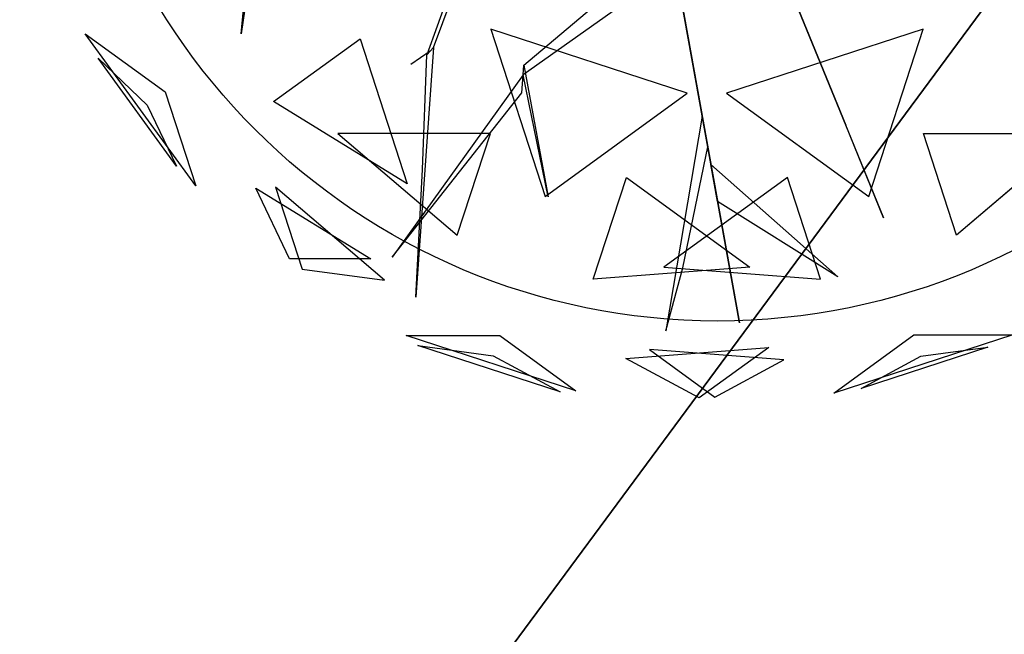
# Model space of a CAD drawing. Extents: x 22936 to 50368, y -4877 to 31080.
# Tile 161 of 256: x 43575 to 43763, y 2322 to 2440. Entities that reach past the tile are written whole.
import ezdxf

# ---------------------------------------------------------------- set-up
doc = ezdxf.new("R2010")
doc.units = 0
doc.layers.get('0').update_dxf_attribs({"linetype": 'CONTINUOUS'})
for name, color, linetype in [('00_TRACE_ARBRE', 3, 'CONTINUOUS'), ('00_TRACE_RDC', 241, 'CONTINUOUS'), ('08_AMENAGEMENTS_EXTERIEURS', 253, 'CONTINUOUS'), ('09_VEGETATION', 134, 'CONTINUOUS')]:
    doc.layers.add(name, color=color, linetype=linetype)

# ---------------------------------------------------------------- blocks, each defined once
blk = doc.blocks.new('TREE_GEOMETRIC_ROUND')
at = {"color": 7}
for p, q in [((-1025.8, -425.7, 3546.1), (-1094.1, -911.7, 4205.1)), ((-1094.1, -911.7, 4205.1), (-1050.3, -449.3, 3561.8)), ((-603.6, -946.7, 2786.3), (-453, -540.8, 2771.6)), ((-478.7, -568.3, 2844.8), (-620.7, -965, 2843.8)), ((-373.5, -991.1, 4105.7), (4, -672.1, 3415.3)), ((176, -1648.4, 3593.2), (2.2, -680.5, 3357.8)), ((2.2, -680.5, 3415.3), (176, -1648.4, 3593.2)), ((-2.2, -751.4, 3415.3), (-375.4, -1016.1, 4074.4)), ((376.1, -970, 4937.4), (292.4, -764.7, 4383)), ((297.1, -776.3, 4325.4), (543.6, -1380.7, 4586.9)), ((297.1, -776.3, 4335.9), (412.5, -1059.2, 5099.5)), ((447.2, -1144.4, 4555.6), (314.5, -818.9, 4398.6)), ((43.2, -1062.8, 5468.4), (-458, -899.9, 5468.4)), ((-458, -899.9, 5468.4), (-319.5, -1326.2, 5178.3)), ((644.2, -899.9, 2392.4), (143.1, -1062.8, 2392.4)), ((505.7, -1326.2, 2682.5), (644.2, -899.9, 2392.4)), ((-1209.6, -1299.5, 3736.8), (-1491.6, -911.3, 3736.8)), ((-1491.6, -911.3, 3736.8), (-1287.6, -1059.6, 3316.1)), ((-1011.6, -1084.4, 4958.5), (-790.9, -924.1, 5283)), ((-790.9, -924.1, 5283), (-670.7, -1294.1, 5031.1)), ((-603.6, -946.7, 2786.3), (-649.3, -1582.9, 2960.6)), ((-620.7, -965, 2843.8), (-603.6, -946.7, 2786.3)), ((-1259, -1249, 4189.8), (-1458.9, -973.9, 4189.8)), ((-1458.9, -973.9, 4189.8), (-1333.8, -1093.2, 4415.9)), ((-612.1, -955.8, 2796.8), (-661.3, -990, 2796.8)), ((-631.6, -1257.7, 2843.8), (-620.7, -965, 2843.8)), ((412.5, -1059.2, 5099.5), (376.1, -970, 4937.4)), ((-375.4, -1016.1, 4074.4), (-373.5, -991.1, 4105.7)), ((-373.5, -991.1, 4105.7), (-311.5, -1327.5, 4806.6)), ((-375.4, -1016.1, 4074.4), (-709.6, -1481.1, 4367.3)), ((-379, -1062, 4126.7), (-375.4, -1016.1, 4074.4)), ((-311.5, -1327.5, 4806.6), (-375.4, -1016.1, 4074.4)), ((-1287.6, -1059.6, 3316.1), (-1209.6, -1299.5, 3736.8)), ((-709.6, -1481.1, 4367.3), (-379, -1062, 4126.7)), ((-319.5, -1326.2, 5178.3), (43.2, -1062.8, 5468.4)), ((143.1, -1062.8, 2392.4), (505.7, -1326.2, 2682.5)), ((-1333.8, -1093.2, 4415.9), (-1259, -1249, 4189.8)), ((-670.7, -1294.1, 5031.1), (-1011.6, -1084.4, 4958.5)), ((81.3, -1121.2, 3462.4), (-11.6, -1669.3, 3357.8)), ((95.4, -1199.5, 3488.5), (81.3, -1121.2, 3462.4)), ((543.6, -1380.7, 4586.9), (447.2, -1144.4, 4555.6)), ((-458.8, -1165.3, 2577.8), (-847.9, -1165.3, 2829.7)), ((-847.9, -1165.3, 2829.7), (-543.2, -1424.8, 2902.3)), ((-543.2, -1424.8, 2902.3), (-458.8, -1165.3, 2577.8)), ((729.4, -1424.8, 4958.5), (645, -1165.3, 5283)), ((645, -1165.3, 5283), (1034.1, -1165.3, 5031.1)), ((1034.1, -1165.3, 5031.1), (729.4, -1424.8, 4958.5)), ((31.8, -1508.5, 3431), (95.4, -1199.5, 3488.5)), ((120.5, -1339.5, 3561.8), (103.5, -1244.8, 3546.1)), ((103.5, -1244.8, 3546.1), (427, -1531.1, 4205.1)), ((-649.3, -1582.9, 2960.6), (-631.6, -1257.7, 2843.8)), ((-196.4, -1537.5, 2902.3), (-112.1, -1278, 2577.8)), ((-112.1, -1278, 2577.8), (202.6, -1506.7, 2829.7)), ((298.3, -1278, 5283), (-16.4, -1506.7, 5031.1)), ((382.6, -1537.5, 4958.5), (298.3, -1278, 5283)), ((-1057.1, -1305.2, 4599.3), (-763.9, -1485.5, 4661.7)), ((-970.7, -1485.5, 4337.8), (-1057.1, -1305.2, 4599.3)), ((-728.6, -1539.4, 3265.8), (-1007, -1302.4, 3199.5)), ((-1007, -1302.4, 3199.5), (-939.1, -1511.3, 3565.9)), ((427, -1531.1, 4205.1), (120.5, -1339.5, 3561.8)), ((-763.9, -1485.5, 4661.7), (-970.7, -1485.5, 4337.8)), ((-939.1, -1511.3, 3565.9), (-728.6, -1539.4, 3265.8)), ((202.6, -1506.7, 2829.7), (-196.4, -1537.5, 2902.3)), ((-16.4, -1506.7, 5031.1), (382.6, -1537.5, 4958.5)), ((-11.6, -1669.3, 3357.8), (31.8, -1508.5, 3431)), ((-241.2, -1821.6, 4186.4), (-673.9, -1681, 4186.4)), ((-673.9, -1681, 4186.4), (-434.7, -1681, 4561.2)), ((-434.7, -1681, 4561.2), (-241.2, -1821.6, 4186.4)), ((416.4, -1827.8, 3736.8), (620.5, -1679.6, 3316.1)), ((872.7, -1679.6, 3736.8), (416.4, -1827.8, 3736.8)), ((620.5, -1679.6, 3316.1), (872.7, -1679.6, 3736.8)), ((-280.9, -1824.6, 3733.7), (-643.6, -1706.8, 3733.7)), ((-643.6, -1706.8, 3733.7), (-451.4, -1732.4, 3459.9)), ((-113.8, -1739.2, 3265.8), (250.8, -1711.1, 3199.5)), ((289.6, -1742.8, 4599.3), (-53.5, -1716.3, 4661.7)), ((-53.5, -1716.3, 4661.7), (113.7, -1837.9, 4337.8)), ((250.8, -1711.1, 3199.5), (73.1, -1840.2, 3565.9)), ((809.5, -1711, 4189.8), (486, -1816, 4189.8)), ((638.1, -1733.9, 4415.9), (809.5, -1711, 4189.8)), ((-451.4, -1732.4, 3459.9), (-280.9, -1824.6, 3733.7)), ((73.1, -1840.2, 3565.9), (-113.8, -1739.2, 3265.8)), ((113.7, -1837.9, 4337.8), (289.6, -1742.8, 4599.3)), ((486, -1816, 4189.8), (638.1, -1733.9, 4415.9))]:
    blk.add_line(p, q, dxfattribs=at)
mesh = blk.add_polyface(dxfattribs=at)
corners = [(-1094.1, -911.7, 4205.1), (-1050.3, -449.3, 3561.8), (-1025.8, -425.7, 3546.1)]
mesh.append_faces([[corners[k] for k in face] for face in [(0, 1, 2)]], dxfattribs={"color": 7})
mesh = blk.add_polyface(dxfattribs=at)
corners = [(2.2, -680.5, 3415.3), (176, -1648.4, 3593.2), (2.2, -680.5, 3357.8)]
mesh.append_faces([[corners[k] for k in face] for face in [(0, 1, 2)]], dxfattribs={"color": 7})
mesh = blk.add_polyface(dxfattribs=at)
corners = [(376.1, -970, 4937.4), (297.1, -776.3, 4335.9), (412.5, -1059.2, 5099.5), (292.4, -764.7, 4383)]
mesh.append_faces([[corners[k] for k in face] for face in [(0, 1, 2), (1, 0, 3)]], dxfattribs={"vtx0": -1, "color": 7})
mesh = blk.add_polyface(dxfattribs=at)
corners = [(447.2, -1144.4, 4555.6), (297.1, -776.3, 4325.4), (543.6, -1380.7, 4586.9), (314.5, -818.9, 4398.6)]
mesh.append_faces([[corners[k] for k in face] for face in [(0, 1, 2), (1, 0, 3)]], dxfattribs={"vtx0": -1, "color": 7})
mesh = blk.add_polyface(dxfattribs=at)
corners = [(43.2, -1062.8, 5468.4), (-458, -899.9, 5468.4), (-319.5, -1326.2, 5178.3)]
mesh.append_faces([[corners[k] for k in face] for face in [(0, 1, 2)]], dxfattribs={"color": 7})
mesh = blk.add_polyface(dxfattribs=at)
corners = [(644.2, -899.9, 2392.4), (143.1, -1062.8, 2392.4), (505.7, -1326.2, 2682.5)]
mesh.append_faces([[corners[k] for k in face] for face in [(0, 1, 2)]], dxfattribs={"color": 7})
mesh = blk.add_polyface(dxfattribs=at)
corners = [(-1491.6, -911.3, 3736.8), (-1287.6, -1059.6, 3316.1), (-1209.6, -1299.5, 3736.8)]
mesh.append_faces([[corners[k] for k in face] for face in [(0, 1, 2)]], dxfattribs={"color": 7})
mesh = blk.add_polyface(dxfattribs=at)
corners = [(-670.7, -1294.1, 5031.1), (-1011.6, -1084.4, 4958.5), (-790.9, -924.1, 5283)]
mesh.append_faces([[corners[k] for k in face] for face in [(0, 1, 2)]], dxfattribs={"color": 7})
mesh = blk.add_polyface(dxfattribs=at)
corners = [(-1458.9, -973.9, 4189.8), (-1333.8, -1093.2, 4415.9), (-1259, -1249, 4189.8)]
mesh.append_faces([[corners[k] for k in face] for face in [(0, 1, 2)]], dxfattribs={"color": 7})
mesh = blk.add_polyface(dxfattribs=at)
corners = [(-373.5, -991.1, 4105.7), (-311.5, -1327.5, 4806.6), (-375.4, -1016.1, 4074.4)]
mesh.append_faces([[corners[k] for k in face] for face in [(0, 1, 2)]], dxfattribs={"color": 7})
mesh = blk.add_polyface(dxfattribs=at)
corners = [(-709.6, -1481.1, 4367.3), (-379, -1062, 4126.7), (-375.4, -1016.1, 4074.4)]
mesh.append_faces([[corners[k] for k in face] for face in [(0, 1, 2)]], dxfattribs={"color": 7})
mesh = blk.add_polyface(dxfattribs=at)
corners = [(-543.2, -1424.8, 2902.3), (-458.8, -1165.3, 2577.8), (-847.9, -1165.3, 2829.7)]
mesh.append_faces([[corners[k] for k in face] for face in [(0, 1, 2)]], dxfattribs={"color": 7})
mesh = blk.add_polyface(dxfattribs=at)
corners = [(645, -1165.3, 5283), (1034.1, -1165.3, 5031.1), (729.4, -1424.8, 4958.5)]
mesh.append_faces([[corners[k] for k in face] for face in [(0, 1, 2)]], dxfattribs={"color": 7})
mesh = blk.add_polyface(dxfattribs=at)
corners = [(103.5, -1244.8, 3546.1), (427, -1531.1, 4205.1), (120.5, -1339.5, 3561.8)]
mesh.append_faces([[corners[k] for k in face] for face in [(0, 1, 2)]], dxfattribs={"color": 7})
mesh = blk.add_polyface(dxfattribs=at)
corners = [(-196.4, -1537.5, 2902.3), (-112.1, -1278, 2577.8), (202.6, -1506.7, 2829.7)]
mesh.append_faces([[corners[k] for k in face] for face in [(0, 1, 2)]], dxfattribs={"color": 7})
mesh = blk.add_polyface(dxfattribs=at)
corners = [(298.3, -1278, 5283), (-16.4, -1506.7, 5031.1), (382.6, -1537.5, 4958.5)]
mesh.append_faces([[corners[k] for k in face] for face in [(0, 1, 2)]], dxfattribs={"color": 7})
mesh = blk.add_polyface(dxfattribs=at)
corners = [(-763.9, -1485.5, 4661.7), (-970.7, -1485.5, 4337.8), (-1057.1, -1305.2, 4599.3)]
mesh.append_faces([[corners[k] for k in face] for face in [(0, 1, 2)]], dxfattribs={"color": 7})
mesh = blk.add_polyface(dxfattribs=at)
corners = [(-939.1, -1511.3, 3565.9), (-728.6, -1539.4, 3265.8), (-1007, -1302.4, 3199.5)]
mesh.append_faces([[corners[k] for k in face] for face in [(0, 1, 2)]], dxfattribs={"color": 7})
mesh = blk.add_polyface(dxfattribs=at)
corners = [(-434.7, -1681, 4561.2), (-241.2, -1821.6, 4186.4), (-673.9, -1681, 4186.4)]
mesh.append_faces([[corners[k] for k in face] for face in [(0, 1, 2)]], dxfattribs={"color": 7})
mesh = blk.add_polyface(dxfattribs=at)
corners = [(872.7, -1679.6, 3736.8), (416.4, -1827.8, 3736.8), (620.5, -1679.6, 3316.1)]
mesh.append_faces([[corners[k] for k in face] for face in [(0, 1, 2)]], dxfattribs={"color": 7})
mesh = blk.add_polyface(dxfattribs=at)
corners = [(-643.6, -1706.8, 3733.7), (-451.4, -1732.4, 3459.9), (-280.9, -1824.6, 3733.7)]
mesh.append_faces([[corners[k] for k in face] for face in [(0, 1, 2)]], dxfattribs={"color": 7})
mesh = blk.add_polyface(dxfattribs=at)
corners = [(73.1, -1840.2, 3565.9), (-113.8, -1739.2, 3265.8), (250.8, -1711.1, 3199.5)]
mesh.append_faces([[corners[k] for k in face] for face in [(0, 1, 2)]], dxfattribs={"color": 7})
mesh = blk.add_polyface(dxfattribs=at)
corners = [(-53.5, -1716.3, 4661.7), (113.7, -1837.9, 4337.8), (289.6, -1742.8, 4599.3)]
mesh.append_faces([[corners[k] for k in face] for face in [(0, 1, 2)]], dxfattribs={"color": 7})
mesh = blk.add_polyface(dxfattribs=at)
corners = [(638.1, -1733.9, 4415.9), (809.5, -1711, 4189.8), (486, -1816, 4189.8)]
mesh.append_faces([[corners[k] for k in face] for face in [(0, 1, 2)]], dxfattribs={"color": 7})
blk = doc.blocks.new('ARBRE_SIMPLE')
blk.add_circle((0, 0), 250)
blk = doc.blocks.new('GROUPER_1')
at = {"layer": '00_TRACE_ARBRE', "xscale": 0.5, "yscale": 0.5, "zscale": 0.5, "rotation": 10.53798942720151}
blk.add_blockref('ARBRE_SIMPLE', (2094.47, 3118.54), dxfattribs=at)
blk = doc.blocks.new('GROUPER_2')
at = {"layer": '00_TRACE_RDC'}
blk.add_blockref('GROUPER_1', (12098.99, 4265.72), dxfattribs=at)
blk = doc.blocks.new('GROUPER_100')
at = {"layer": '08_AMENAGEMENTS_EXTERIEURS'}
mesh = blk.add_polyface(dxfattribs=at)
corners = [(997.25, 1328), (15.82, 0), (0, 1328), (957.25, 75), (997.25, 75), (957.25, 0)]
mesh.append_faces([[corners[k] for k in face] for face in [(0, 1, 2), (3, 0, 4)]], dxfattribs={"vtx0": -1})
mesh.append_faces([[corners[k] for k in face] for face in [(1, 0, 3)]], dxfattribs={"vtx0": -1, "vtx1": -1, "vtx2": -1})
mesh.append_faces([[corners[k] for k in face] for face in [(5, 1, 3)]], dxfattribs={"vtx1": -1})

msp = doc.modelspace()

# ---------------------------------------------------------------- block references
at = {"layer": '00_TRACE_RDC'}
msp.add_blockref('GROUPER_2', (29515.15, -4876.93), dxfattribs=at)
at = {"layer": '08_AMENAGEMENTS_EXTERIEURS', "color": 54}
msp.add_blockref('GROUPER_100', (43135.95, 1619.93), dxfattribs=at)
at = {"layer": '09_VEGETATION', "xscale": 0.075, "yscale": 0.075, "zscale": 0.075}
msp.add_blockref('TREE_GEOMETRIC_ROUND', (43699.6, 2505.63), dxfattribs=at)

doc.saveas('drawing.dxf')
